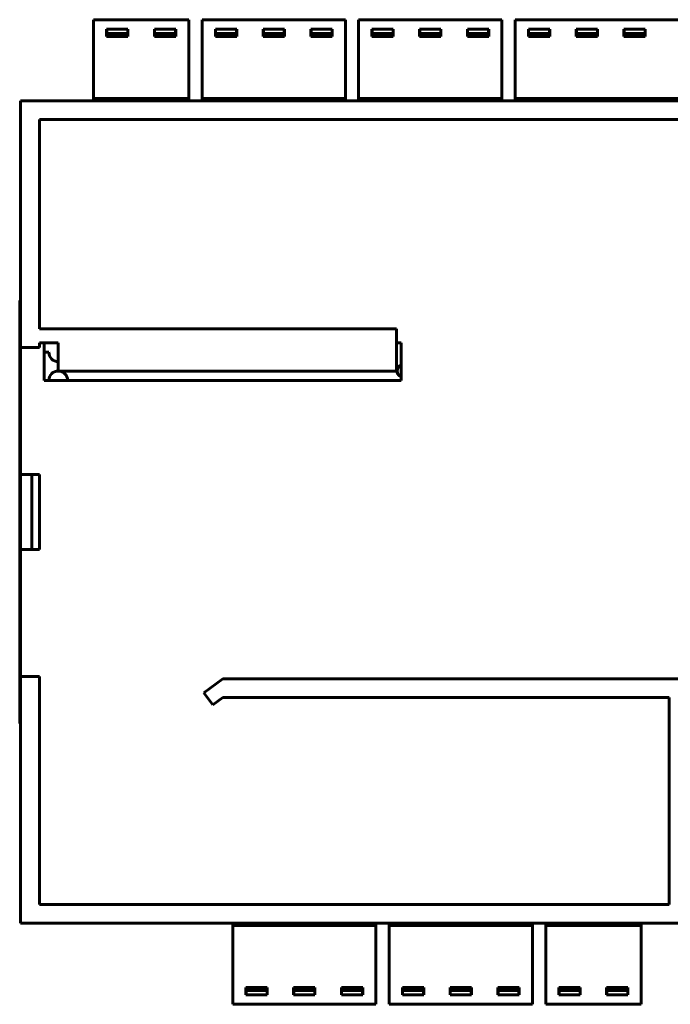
# Model space of a CAD drawing. Header units: millimetres. Extents: x 0 to 1188, y 0 to 420.
# Tile 16 of 17: x 989 to 1058, y 173 to 278. Entities that reach past the tile are written whole.
import ezdxf

# ---------------------------------------------------------------- set-up
doc = ezdxf.new("R2010")
doc.units = ezdxf.units.MM
doc.linetypes.add('K5LT_BASIC', pattern=[0])
doc.layers.add('Системный слой (1)', color=7, linetype='Continuous', true_color=0x909090)

# ---------------------------------------------------------------- blocks, each defined once
blk = doc.blocks.new('U182')
at = {"layer": 'Системный слой (1)', "color": 5, "linetype": 'K5LT_BASIC', "lineweight": 60, "true_color": 0x0000ff}
for start, end in [(106.444, 180), (180, 239.3674)]:
    blk.add_arc((1029.66, 240.33), 0.65, start, end, dxfattribs=at)
blk = doc.blocks.new('U184')
at = {"layer": 'Системный слой (1)', "color": 5, "linetype": 'K5LT_BASIC', "lineweight": 60, "true_color": 0x0000ff}
for p, q in [((1001.98, 181.57), (1011.55, 181.57)), ((1026.79, 181.57), (1028.2, 181.57)), ((1043.44, 181.57), (1044.86, 181.57)), ((1055.02, 181.57), (1063.1, 181.57)), ((1068.64, 181.57), (1069.65, 181.57)), ((1087.2, 181.57), (1088.21, 181.57)), ((1093.75, 181.57), (1133.98, 181.57))]:
    blk.add_line(p, q, dxfattribs=at)

msp = doc.modelspace()

# ---------------------------------------------------------------- linework, layer by layer
at = {"layer": 'Системный слой (1)', "color": 5, "linetype": 'K5LT_BASIC', "lineweight": 60, "true_color": 0x0000ff}
for p, q in [((1006.88, 277.7), (996.72, 277.7)), ((996.72, 269.42), (996.72, 277.7)), ((996.72, 277.7), (996.72, 277.5)), ((1006.88, 269.42), (1006.88, 277.7)), ((1023.54, 277.7), (1008.3, 277.7)), ((1008.3, 269.42), (1008.3, 277.7)), ((1008.3, 277.7), (1008.3, 277.5)), ((1023.54, 269.42), (1023.54, 277.7)), ((1040.19, 277.7), (1024.95, 277.7)), ((1024.95, 269.42), (1024.95, 277.7)), ((1024.95, 277.7), (1024.95, 277.5)), ((1040.19, 269.42), (1040.19, 277.7)), ((1061.93, 277.7), (1041.61, 277.7)), ((1041.61, 269.42), (1041.61, 277.7)), ((1041.61, 277.7), (1041.61, 277.5)), ((1000.4, 276.7), (998.13, 276.7)), ((998.13, 276.7), (998.13, 275.9)), ((998.15, 276.22), (998.15, 276.68)), ((998.15, 276.68), (1000.38, 276.68)), ((1000.38, 276.68), (1000.38, 276.22)), ((1000.4, 275.9), (1000.4, 276.7)), ((1005.48, 276.7), (1003.21, 276.7)), ((1003.21, 276.7), (1003.21, 275.9)), ((1003.23, 276.22), (1003.23, 276.68)), ((1003.23, 276.68), (1005.46, 276.68)), ((1005.46, 276.68), (1005.46, 276.22)), ((1005.48, 275.9), (1005.48, 276.7)), ((1009.7, 276.7), (1009.7, 275.9)), ((1011.97, 276.7), (1009.7, 276.7)), ((1009.73, 276.68), (1011.96, 276.68)), ((1009.73, 276.22), (1009.73, 276.68)), ((1011.96, 276.68), (1011.96, 276.22)), ((1011.97, 275.9), (1011.97, 276.7)), ((1017.05, 276.7), (1014.78, 276.7)), ((1014.78, 276.7), (1014.78, 275.9)), ((1014.81, 276.22), (1014.81, 276.68)), ((1014.81, 276.68), (1017.04, 276.68)), ((1017.04, 276.68), (1017.04, 276.22)), ((1017.05, 275.9), (1017.05, 276.7)), ((1022.13, 276.7), (1019.86, 276.7)), ((1019.86, 276.7), (1019.86, 275.9)), ((1019.89, 276.22), (1019.89, 276.68)), ((1019.89, 276.68), (1022.12, 276.68)), ((1022.12, 276.68), (1022.12, 276.22)), ((1022.13, 275.9), (1022.13, 276.7)), ((1026.36, 276.7), (1026.36, 275.9)), ((1028.63, 276.7), (1026.36, 276.7)), ((1026.38, 276.68), (1028.61, 276.68)), ((1026.38, 276.22), (1026.38, 276.68)), ((1028.61, 276.68), (1028.61, 276.22)), ((1028.63, 275.9), (1028.63, 276.7)), ((1033.71, 276.7), (1031.44, 276.7)), ((1031.44, 276.7), (1031.44, 275.9)), ((1031.46, 276.22), (1031.46, 276.68)), ((1031.46, 276.68), (1033.69, 276.68)), ((1033.69, 276.68), (1033.69, 276.22)), ((1033.71, 275.9), (1033.71, 276.7)), ((1038.79, 276.7), (1036.52, 276.7)), ((1036.52, 276.7), (1036.52, 275.9)), ((1036.54, 276.22), (1036.54, 276.68)), ((1036.54, 276.68), (1038.77, 276.68)), ((1038.77, 276.68), (1038.77, 276.22)), ((1038.79, 275.9), (1038.79, 276.7)), ((1045.28, 276.7), (1043.01, 276.7)), ((1043.01, 276.7), (1043.01, 275.9)), ((1043.04, 276.22), (1043.04, 276.68)), ((1043.04, 276.68), (1045.27, 276.68)), ((1045.27, 276.68), (1045.27, 276.22)), ((1045.28, 275.9), (1045.28, 276.7)), ((1048.09, 276.7), (1048.09, 275.9)), ((1050.36, 276.7), (1048.09, 276.7)), ((1048.12, 276.68), (1050.35, 276.68)), ((1048.12, 276.22), (1048.12, 276.68)), ((1050.35, 276.68), (1050.35, 276.22)), ((1050.36, 275.9), (1050.36, 276.7)), ((1055.44, 276.7), (1053.17, 276.7)), ((1053.17, 276.7), (1053.17, 275.9)), ((1053.2, 276.22), (1053.2, 276.68)), ((1053.2, 276.68), (1055.43, 276.68)), ((1055.43, 276.68), (1055.43, 276.22)), ((1055.44, 275.9), (1055.44, 276.7)), ((998.13, 275.9), (1000.4, 275.9)), ((1000.38, 276.22), (998.15, 276.22)), ((998.15, 276.22), (998.15, 275.92)), ((1000.38, 275.92), (998.15, 275.92)), ((1000.38, 275.92), (1000.38, 276.22)), ((1003.21, 275.9), (1005.48, 275.9)), ((1005.46, 276.22), (1003.23, 276.22)), ((1003.23, 276.22), (1003.23, 275.92)), ((1005.46, 275.92), (1003.23, 275.92)), ((1005.46, 275.92), (1005.46, 276.22)), ((1009.7, 275.9), (1011.97, 275.9)), ((1009.73, 276.22), (1009.73, 275.92)), ((1011.96, 276.22), (1009.73, 276.22)), ((1011.96, 275.92), (1009.73, 275.92)), ((1011.96, 275.92), (1011.96, 276.22)), ((1014.78, 275.9), (1017.05, 275.9)), ((1017.04, 276.22), (1014.81, 276.22)), ((1014.81, 276.22), (1014.81, 275.92)), ((1017.04, 275.92), (1014.81, 275.92)), ((1017.04, 275.92), (1017.04, 276.22)), ((1019.86, 275.9), (1022.13, 275.9)), ((1022.12, 276.22), (1019.89, 276.22)), ((1019.89, 276.22), (1019.89, 275.92)), ((1022.12, 275.92), (1019.89, 275.92)), ((1022.12, 275.92), (1022.12, 276.22)), ((1026.36, 275.9), (1028.63, 275.9)), ((1026.38, 276.22), (1026.38, 275.92)), ((1028.61, 276.22), (1026.38, 276.22)), ((1028.61, 275.92), (1026.38, 275.92)), ((1028.61, 275.92), (1028.61, 276.22)), ((1031.44, 275.9), (1033.71, 275.9)), ((1033.69, 276.22), (1031.46, 276.22)), ((1031.46, 276.22), (1031.46, 275.92)), ((1033.69, 275.92), (1031.46, 275.92)), ((1033.69, 275.92), (1033.69, 276.22)), ((1036.52, 275.9), (1038.79, 275.9)), ((1038.77, 276.22), (1036.54, 276.22)), ((1036.54, 276.22), (1036.54, 275.92)), ((1038.77, 275.92), (1036.54, 275.92)), ((1038.77, 275.92), (1038.77, 276.22)), ((1043.01, 275.9), (1045.28, 275.9)), ((1045.27, 276.22), (1043.04, 276.22)), ((1043.04, 276.22), (1043.04, 275.92)), ((1045.27, 275.92), (1043.04, 275.92)), ((1045.27, 275.92), (1045.27, 276.22)), ((1048.09, 275.9), (1050.36, 275.9)), ((1048.12, 276.22), (1048.12, 275.92)), ((1050.35, 276.22), (1048.12, 276.22)), ((1050.35, 275.92), (1048.12, 275.92)), ((1050.35, 275.92), (1050.35, 276.22)), ((1053.17, 275.9), (1055.44, 275.9)), ((1055.43, 276.22), (1053.2, 276.22)), ((1053.2, 276.22), (1053.2, 275.92)), ((1055.43, 275.92), (1053.2, 275.92)), ((1055.43, 275.92), (1055.43, 276.22)), ((996.72, 269.32), (996.72, 269.42)), ((996.72, 269.32), (1006.88, 269.32)), ((996.72, 269.32), (996.72, 269.22)), ((1006.88, 269.32), (1006.88, 269.42)), ((1006.88, 269.32), (1006.88, 269.22)), ((1008.3, 269.32), (1008.3, 269.42)), ((1008.3, 269.32), (1023.54, 269.32)), ((1008.3, 269.32), (1008.3, 269.22)), ((1023.54, 269.32), (1023.54, 269.42)), ((1023.54, 269.32), (1023.54, 269.22)), ((1024.95, 269.32), (1024.95, 269.42)), ((1024.95, 269.32), (1040.19, 269.32)), ((1024.95, 269.32), (1024.95, 269.22)), ((1040.19, 269.32), (1040.19, 269.42)), ((1040.19, 269.32), (1040.19, 269.22)), ((1041.61, 269.32), (1041.61, 269.42)), ((1041.61, 269.32), (1061.93, 269.32)), ((1041.61, 269.32), (1041.61, 269.22)), ((988.98, 242.82), (988.98, 269.07)), ((988.98, 269.07), (1146.98, 269.07)), ((988.98, 181.57), (988.98, 269.07)), ((996.72, 269.22), (996.72, 269.07)), ((1006.88, 269.22), (1006.88, 269.07)), ((1008.3, 269.22), (1008.3, 269.07)), ((1023.54, 269.22), (1023.54, 269.07)), ((1024.95, 269.22), (1024.95, 269.07)), ((1040.19, 269.22), (1040.19, 269.07)), ((1041.61, 269.22), (1041.61, 269.07)), ((990.98, 244.82), (990.98, 267.07)), ((990.98, 267.07), (1144.98, 267.07)), ((988.88, 202.82), (988.88, 247.82)), ((988.98, 247.82), (988.88, 247.82)), ((988.98, 202.82), (988.98, 247.82)), ((1028.98, 244.82), (990.98, 244.82)), ((1028.98, 244.82), (1028.98, 240.32)), ((990.98, 242.82), (990.98, 243.32)), ((990.98, 243.32), (992.98, 243.32)), ((991.48, 243.32), (991.48, 239.32)), ((992.98, 243.32), (992.98, 240.32)), ((1029.48, 243.32), (1028.98, 243.32)), ((1029.48, 239.32), (1029.48, 243.32)), ((988.98, 242.82), (990.98, 242.82)), ((988.98, 242.82), (988.98, 229.32)), ((991.48, 242.32), (991.98, 242.32)), ((992.98, 240.32), (1028.98, 240.32)), ((991.48, 239.32), (1029.48, 239.32)), ((990.98, 229.32), (988.98, 229.32)), ((990.18, 229.32), (990.18, 221.32)), ((990.98, 221.32), (990.98, 229.32)), ((990.98, 221.32), (990.98, 229.32)), ((988.98, 221.32), (988.98, 207.82)), ((988.98, 221.32), (990.98, 221.32)), ((988.98, 181.57), (988.98, 207.82)), ((990.98, 207.82), (988.98, 207.82)), ((990.98, 183.57), (990.98, 207.82)), ((1010.48, 207.57), (1008.48, 206.07)), ((1061.98, 207.57), (1010.48, 207.57)), ((1008.48, 206.07), (1009.44, 204.79)), ((1009.44, 204.79), (1010.48, 205.57)), ((1010.48, 205.57), (1057.98, 205.57)), ((1057.98, 205.57), (1057.98, 183.57)), ((988.98, 202.82), (988.88, 202.82)), ((1057.98, 183.57), (990.98, 183.57)), ((1060.48, 181.57), (988.98, 181.57)), ((988.98, 181.57), (1001.98, 181.57)), ((1011.55, 181.42), (1011.55, 181.57)), ((1011.55, 181.32), (1011.55, 181.42)), ((1011.55, 181.32), (1011.55, 181.22)), ((1026.79, 181.32), (1011.55, 181.32)), ((1026.79, 181.42), (1026.79, 181.57)), ((1026.79, 181.32), (1026.79, 181.42)), ((1026.79, 181.32), (1026.79, 181.22)), ((1028.2, 181.42), (1028.2, 181.57)), ((1028.2, 181.32), (1028.2, 181.42)), ((1028.2, 181.32), (1028.2, 181.22)), ((1043.44, 181.32), (1028.2, 181.32)), ((1043.44, 181.42), (1043.44, 181.57)), ((1043.44, 181.32), (1043.44, 181.42)), ((1043.44, 181.32), (1043.44, 181.22)), ((1044.86, 181.42), (1044.86, 181.57)), ((1044.86, 181.32), (1044.86, 181.42)), ((1044.86, 181.32), (1044.86, 181.22)), ((1055.02, 181.32), (1044.86, 181.32)), ((1055.02, 181.42), (1055.02, 181.57)), ((1055.02, 181.32), (1055.02, 181.42)), ((1055.02, 181.32), (1055.02, 181.22)), ((1011.55, 181.22), (1011.55, 172.94)), ((1026.79, 181.22), (1026.79, 172.94)), ((1028.2, 181.22), (1028.2, 172.94)), ((1043.44, 181.22), (1043.44, 172.94)), ((1044.86, 181.22), (1044.86, 172.94)), ((1055.02, 181.22), (1055.02, 172.94)), ((1015.22, 174.74), (1012.95, 174.74)), ((1012.95, 174.74), (1012.95, 173.94)), ((1012.95, 173.94), (1015.22, 173.94)), ((1012.97, 174.72), (1015.2, 174.72)), ((1012.97, 174.72), (1012.97, 174.42)), ((1012.97, 173.95), (1012.97, 174.42)), ((1012.97, 174.42), (1015.2, 174.42)), ((1015.2, 173.95), (1012.97, 173.95)), ((1015.2, 174.42), (1015.2, 174.72)), ((1015.2, 174.42), (1015.2, 173.95)), ((1015.22, 173.94), (1015.22, 174.74)), ((1018.03, 174.74), (1018.03, 173.94)), ((1020.3, 174.74), (1018.03, 174.74)), ((1018.03, 173.94), (1020.3, 173.94)), ((1018.05, 174.72), (1018.05, 174.42)), ((1018.05, 174.72), (1020.28, 174.72)), ((1018.05, 173.95), (1018.05, 174.42)), ((1018.05, 174.42), (1020.28, 174.42)), ((1020.28, 173.95), (1018.05, 173.95)), ((1020.28, 174.42), (1020.28, 174.72)), ((1020.28, 174.42), (1020.28, 173.95)), ((1020.3, 173.94), (1020.3, 174.74)), ((1025.38, 174.74), (1023.11, 174.74)), ((1023.11, 174.74), (1023.11, 173.94)), ((1023.11, 173.94), (1025.38, 173.94)), ((1023.13, 174.72), (1025.36, 174.72)), ((1023.13, 174.72), (1023.13, 174.42)), ((1023.13, 173.95), (1023.13, 174.42)), ((1023.13, 174.42), (1025.36, 174.42)), ((1025.36, 173.95), (1023.13, 173.95)), ((1025.36, 174.42), (1025.36, 174.72)), ((1025.36, 174.42), (1025.36, 173.95)), ((1025.38, 173.94), (1025.38, 174.74)), ((1031.88, 174.74), (1029.61, 174.74)), ((1029.61, 174.74), (1029.61, 173.94)), ((1029.61, 173.94), (1031.88, 173.94)), ((1029.62, 174.72), (1031.85, 174.72)), ((1029.62, 174.72), (1029.62, 174.42)), ((1029.62, 173.95), (1029.62, 174.42)), ((1029.62, 174.42), (1031.85, 174.42)), ((1031.85, 173.95), (1029.62, 173.95)), ((1031.85, 174.42), (1031.85, 174.72)), ((1031.85, 174.42), (1031.85, 173.95)), ((1031.88, 173.94), (1031.88, 174.74)), ((1034.69, 174.74), (1034.69, 173.94)), ((1036.96, 174.74), (1034.69, 174.74)), ((1034.69, 173.94), (1036.96, 173.94)), ((1034.7, 174.72), (1034.7, 174.42)), ((1034.7, 174.72), (1036.93, 174.72)), ((1034.7, 173.95), (1034.7, 174.42)), ((1034.7, 174.42), (1036.93, 174.42)), ((1036.93, 173.95), (1034.7, 173.95)), ((1036.93, 174.42), (1036.93, 174.72)), ((1036.93, 174.42), (1036.93, 173.95)), ((1036.96, 173.94), (1036.96, 174.74)), ((1042.04, 174.74), (1039.77, 174.74)), ((1039.77, 174.74), (1039.77, 173.94)), ((1039.77, 173.94), (1042.04, 173.94)), ((1039.78, 174.72), (1042.01, 174.72)), ((1039.78, 174.72), (1039.78, 174.42)), ((1039.78, 173.95), (1039.78, 174.42)), ((1039.78, 174.42), (1042.01, 174.42)), ((1042.01, 173.95), (1039.78, 173.95)), ((1042.01, 174.42), (1042.01, 174.72)), ((1042.01, 174.42), (1042.01, 173.95)), ((1042.04, 173.94), (1042.04, 174.74)), ((1048.53, 174.74), (1046.26, 174.74)), ((1046.26, 174.74), (1046.26, 173.94)), ((1046.26, 173.94), (1048.53, 173.94)), ((1046.28, 174.72), (1048.51, 174.72)), ((1046.28, 174.72), (1046.28, 174.42)), ((1046.28, 173.95), (1046.28, 174.42)), ((1046.28, 174.42), (1048.51, 174.42)), ((1048.51, 173.95), (1046.28, 173.95)), ((1048.51, 174.42), (1048.51, 174.72)), ((1048.51, 174.42), (1048.51, 173.95)), ((1048.53, 173.94), (1048.53, 174.74)), ((1051.34, 174.74), (1051.34, 173.94)), ((1053.61, 174.74), (1051.34, 174.74)), ((1051.34, 173.94), (1053.61, 173.94)), ((1051.36, 174.72), (1051.36, 174.42)), ((1051.36, 174.72), (1053.59, 174.72)), ((1051.36, 173.95), (1051.36, 174.42)), ((1051.36, 174.42), (1053.59, 174.42)), ((1053.59, 173.95), (1051.36, 173.95)), ((1053.59, 174.42), (1053.59, 174.72)), ((1053.59, 174.42), (1053.59, 173.95)), ((1053.61, 173.94), (1053.61, 174.74)), ((1011.55, 172.94), (1026.79, 172.94)), ((1026.79, 172.94), (1026.79, 173.14)), ((1028.2, 172.94), (1043.44, 172.94)), ((1043.44, 172.94), (1043.44, 173.14)), ((1044.86, 172.94), (1055.02, 172.94)), ((1055.02, 172.94), (1055.02, 173.14))]:
    msp.add_line(p, q, dxfattribs=at)
for centre, radius, start, end in [((992.98, 242.32), 1, 180, 270), ((992.98, 239.32), 1, 0, 180), ((1029.69, 240.31), 0.65, 109.2264, 250.7736)]:
    msp.add_arc(centre, radius, start, end, dxfattribs=at)

# ---------------------------------------------------------------- block references
at = {"layer": 'Системный слой (1)'}
for name in ['U182', 'U184']:
    msp.add_blockref(name, (0, 0), dxfattribs=at)

doc.saveas('drawing.dxf')
